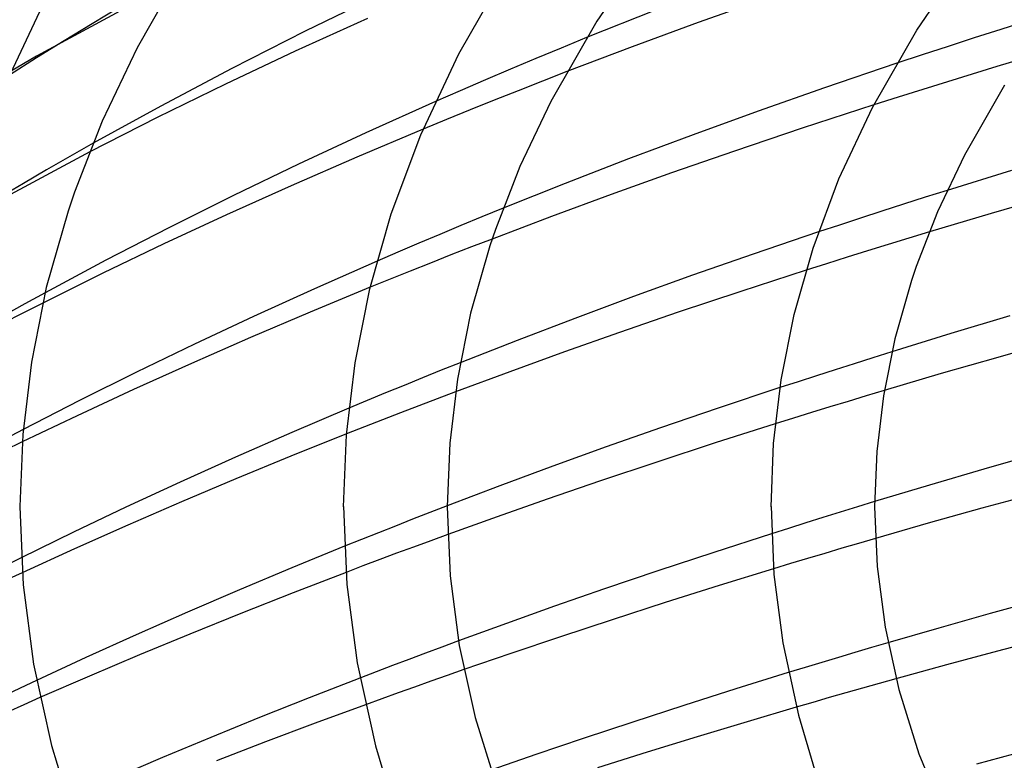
# Model space of a CAD drawing. Header units: millimetres. Extents: x -273 to 273, y -156 to 255.
# Tile 29 of 98: x -147 to -108, y 162 to 190. Entities that reach past the tile are written whole.
import ezdxf

# ---------------------------------------------------------------- set-up
doc = ezdxf.new("R2010")
doc.units = ezdxf.units.MM
doc.layers.add('HIDDEN', color=7, linetype='Continuous')
doc.layers.add('THICK', color=7, linetype='Continuous')

msp = doc.modelspace()

# ---------------------------------------------------------------- linework, layer by layer
at = {"layer": 'HIDDEN'}
for p, q in [((-140.548, 191.732), (-145.862, 188.851)), ((-142.598, 190.767), (-143.704, 190.108)), ((-143.704, 190.108), (-144.792, 189.448)), ((-107.594, 190.214), (-108.627, 189.888)), ((-108.627, 189.888), (-109.652, 189.561)), ((-144.792, 189.448), (-145.861, 188.787)), ((-124.618, 189.572), (-125.602, 189.17)), ((-109.652, 189.561), (-110.666, 189.233)), ((-125.602, 189.17), (-126.58, 188.764)), ((-110.666, 189.233), (-111.665, 188.907)), ((-145.862, 188.851), (-150.863, 185.912)), ((-145.861, 188.787), (-146.907, 188.128)), ((-126.58, 188.764), (-127.555, 188.354)), ((-111.665, 188.907), (-112.646, 188.583)), ((-107.828, 188.745), (-108.78, 188.458)), ((-127.555, 188.354), (-128.528, 187.94)), ((-125.38, 188.26), (-126.326, 187.893)), ((-108.78, 188.458), (-109.735, 188.167)), ((-128.528, 187.94), (-129.496, 187.522)), ((-126.326, 187.893), (-127.264, 187.524)), ((-110.689, 187.872), (-111.642, 187.575)), ((-109.735, 188.167), (-110.689, 187.872)), ((-129.496, 187.522), (-130.458, 187.102)), ((-127.264, 187.524), (-128.194, 187.155)), ((-111.642, 187.575), (-112.591, 187.275)), ((-128.194, 187.155), (-129.115, 186.784)), ((-112.591, 187.275), (-113.533, 186.975)), ((-129.115, 186.784), (-130.026, 186.414)), ((-130.026, 186.414), (-130.929, 186.042)), ((-143.801, 185.167), (-149.382, 182.162)), ((-143.672, 185.493), (-144.575, 184.981)), ((-144.575, 184.981), (-145.471, 184.466)), ((-145.471, 184.466), (-146.36, 183.947)), ((-146.36, 183.947), (-147.24, 183.426)), ((-110.699, 183.678), (-111.547, 183.41)), ((-111.547, 183.41), (-112.388, 183.142)), ((-127.839, 182.986), (-128.66, 182.651)), ((-113.223, 182.873), (-114.048, 182.604)), ((-112.388, 183.142), (-113.223, 182.873)), ((-128.66, 182.651), (-129.474, 182.315)), ((-114.048, 182.604), (-114.862, 182.337)), ((-129.474, 182.315), (-130.286, 181.976)), ((-114.862, 182.337), (-115.665, 182.071)), ((-130.286, 181.976), (-131.097, 181.634)), ((-128.27, 181.8), (-129.067, 181.492)), ((-112.181, 181.836), (-112.977, 181.591)), ((-111.385, 182.078), (-112.181, 181.836)), ((-131.097, 181.634), (-131.906, 181.289)), ((-129.067, 181.492), (-129.86, 181.183)), ((-113.773, 181.344), (-114.566, 181.096)), ((-112.977, 181.591), (-113.773, 181.344)), ((-131.906, 181.289), (-132.712, 180.942)), ((-129.86, 181.183), (-130.647, 180.873)), ((-114.566, 181.096), (-115.357, 180.846)), ((-130.647, 180.873), (-131.428, 180.563)), ((-115.357, 180.846), (-116.143, 180.596)), ((-132.203, 180.251), (-132.971, 179.94)), ((-131.428, 180.563), (-132.203, 180.251)), ((-145.529, 179.722), (-146.303, 179.298)), ((-146.303, 179.298), (-147.068, 178.873)), ((-145.619, 179.329), (-146.383, 178.943)), ((-146.383, 178.943), (-147.141, 178.555)), ((-113.566, 177.217), (-114.294, 176.987)), ((-112.834, 177.447), (-113.566, 177.217)), ((-129.502, 177.024), (-130.23, 176.734)), ((-114.294, 176.987), (-115.019, 176.756)), ((-130.953, 176.443), (-131.669, 176.151)), ((-130.23, 176.734), (-130.953, 176.443)), ((-115.738, 176.525), (-116.452, 176.294)), ((-115.019, 176.756), (-115.738, 176.525)), ((-131.669, 176.151), (-132.379, 175.86)), ((-116.452, 176.294), (-117.158, 176.063)), ((-132.379, 175.86), (-133.087, 175.566)), ((-130.392, 175.633), (-131.098, 175.364)), ((-129.683, 175.901), (-130.392, 175.633)), ((-113.825, 175.748), (-114.527, 175.535)), ((-113.125, 175.958), (-113.825, 175.748)), ((-133.087, 175.566), (-133.794, 175.271)), ((-131.098, 175.364), (-131.801, 175.093)), ((-115.229, 175.32), (-115.932, 175.103)), ((-114.527, 175.535), (-115.229, 175.32)), ((-131.801, 175.093), (-132.5, 174.822)), ((-116.634, 174.885), (-117.335, 174.666)), ((-115.932, 175.103), (-116.634, 174.885)), ((-133.196, 174.551), (-133.888, 174.278)), ((-132.5, 174.822), (-133.196, 174.551)), ((-146.374, 174.448), (-147.081, 174.077)), ((-146.411, 173.967), (-147.098, 173.634)), ((-130, 171.501), (-130.67, 171.242)), ((-114.166, 171.462), (-114.832, 171.257)), ((-113.499, 171.666), (-114.166, 171.462)), ((-130.67, 171.242), (-131.337, 170.983)), ((-114.832, 171.257), (-115.497, 171.05)), ((-132.001, 170.723), (-132.66, 170.462)), ((-131.337, 170.983), (-132.001, 170.723)), ((-116.161, 170.842), (-116.823, 170.633)), ((-115.497, 171.05), (-116.161, 170.842)), ((-132.66, 170.462), (-133.316, 170.201)), ((-129.981, 170.396), (-130.64, 170.155)), ((-116.823, 170.633), (-117.482, 170.424)), ((-133.316, 170.201), (-133.966, 169.939)), ((-130.64, 170.155), (-131.297, 169.913)), ((-114.12, 170.054), (-114.772, 169.862)), ((-113.472, 170.243), (-114.12, 170.054)), ((-131.953, 169.67), (-132.607, 169.425)), ((-131.297, 169.913), (-131.953, 169.67)), ((-115.427, 169.668), (-116.085, 169.471)), ((-114.772, 169.862), (-115.427, 169.668)), ((-146.444, 169.496), (-147.096, 169.172)), ((-133.258, 169.18), (-133.908, 168.933)), ((-132.607, 169.425), (-133.258, 169.18)), ((-116.745, 169.272), (-117.407, 169.071)), ((-116.085, 169.471), (-116.745, 169.272)), ((-146.407, 168.921), (-147.062, 168.618)), ((-129.566, 166.289), (-130.205, 166.052)), ((-112.985, 166.218), (-113.62, 166.032)), ((-130.843, 165.815), (-131.479, 165.576)), ((-130.205, 166.052), (-130.843, 165.815)), ((-114.259, 165.842), (-114.9, 165.651)), ((-113.62, 166.032), (-114.259, 165.842)), ((-131.479, 165.576), (-132.112, 165.337)), ((-115.543, 165.457), (-116.187, 165.261)), ((-114.9, 165.651), (-115.543, 165.457)), ((-132.744, 165.096), (-133.372, 164.855)), ((-132.112, 165.337), (-132.744, 165.096)), ((-129.36, 165.18), (-130.003, 164.956)), ((-116.187, 165.261), (-116.832, 165.064)), ((-145.858, 164.766), (-146.487, 164.47)), ((-130.636, 164.732), (-131.268, 164.508)), ((-130.003, 164.956), (-130.636, 164.732)), ((-113.323, 164.647), (-113.968, 164.466)), ((-112.676, 164.828), (-113.323, 164.647)), ((-146.487, 164.47), (-147.11, 164.174)), ((-131.9, 164.282), (-132.531, 164.054)), ((-131.268, 164.508), (-131.9, 164.282)), ((-114.61, 164.283), (-115.25, 164.1)), ((-113.968, 164.466), (-114.61, 164.283)), ((-145.724, 164.1), (-146.353, 163.823)), ((-132.531, 164.054), (-133.161, 163.825)), ((-115.888, 163.916), (-116.523, 163.732)), ((-115.25, 164.1), (-115.888, 163.916)), ((-146.353, 163.823), (-146.979, 163.545))]:
    msp.add_line(p, q, dxfattribs=at)
at = {"layer": 'THICK'}
for p, q in [((-121.997, 193.446), (-124.228, 190.207)), ((-111.874, 189.862), (-109.746, 192.95)), ((-139.968, 192.682), (-141.978, 189.176)), ((-129.557, 188.945), (-127.614, 192.337)), ((-132.595, 191.227), (-135.483, 189.821)), ((-147.171, 187.513), (-145.53, 191.014)), ((-117.746, 191.07), (-120.313, 190.155)), ((-121.96, 190.633), (-124.618, 189.572)), ((-133.085, 190.313), (-135.875, 189.046)), ((-124.228, 190.207), (-126.005, 187.106)), ((-120.313, 190.155), (-122.862, 189.217)), ((-135.483, 189.821), (-138.322, 188.381)), ((-113.585, 186.876), (-111.874, 189.862)), ((-141.978, 189.176), (-143.321, 186.347)), ((-135.875, 189.046), (-138.565, 187.778)), ((-131.024, 185.817), (-129.557, 188.945)), ((-122.862, 189.217), (-125.38, 188.26)), ((-112.646, 188.583), (-115.434, 187.639)), ((-138.322, 188.381), (-141.063, 186.932)), ((-138.565, 187.778), (-141.203, 186.486)), ((-115.434, 187.639), (-117.994, 186.738)), ((-108.488, 187.732), (-110.032, 185.037)), ((-130.458, 187.102), (-133.14, 185.9)), ((-126.005, 187.106), (-127.195, 184.6)), ((-141.063, 186.932), (-143.672, 185.493)), ((-117.994, 186.738), (-120.51, 185.824)), ((-113.533, 186.975), (-116.295, 186.076)), ((-114.876, 184.121), (-113.585, 186.876)), ((-143.321, 186.347), (-144.392, 183.603)), ((-141.203, 186.486), (-143.801, 185.167)), ((-133.14, 185.9), (-135.74, 184.694)), ((-130.929, 186.042), (-133.494, 184.96)), ((-116.295, 186.076), (-118.916, 185.196)), ((-132.161, 182.777), (-131.024, 185.817)), ((-120.51, 185.824), (-122.998, 184.89)), ((-118.916, 185.196), (-121.337, 184.356)), ((-133.494, 184.96), (-136.032, 183.855)), ((-122.998, 184.89), (-125.446, 183.942)), ((-110.032, 185.037), (-111.068, 182.854)), ((-135.74, 184.694), (-138.258, 183.48)), ((-127.195, 184.6), (-128.143, 182.171)), ((-108.215, 184.449), (-110.699, 183.678)), ((-121.337, 184.356), (-123.666, 183.521)), ((-115.878, 181.441), (-114.876, 184.121)), ((-136.032, 183.855), (-138.522, 182.735)), ((-125.446, 183.942), (-127.839, 182.986)), ((-144.392, 183.603), (-144.641, 182.868)), ((-138.258, 183.48), (-140.747, 182.237)), ((-123.666, 183.521), (-125.981, 182.668)), ((-106.644, 183.47), (-109.003, 182.789)), ((-144.641, 182.868), (-145.48, 179.925)), ((-111.068, 182.854), (-111.893, 180.74)), ((-138.522, 182.735), (-140.942, 181.611)), ((-132.987, 179.874), (-132.161, 182.777)), ((-125.981, 182.668), (-128.27, 181.8)), ((-109.003, 182.789), (-111.385, 182.078)), ((-140.747, 182.237), (-143.181, 180.979)), ((-128.143, 182.171), (-128.359, 181.533)), ((-115.665, 182.071), (-118.193, 181.215)), ((-140.942, 181.611), (-143.291, 180.483)), ((-128.359, 181.533), (-129.1, 178.934)), ((-116.607, 178.883), (-115.878, 181.441)), ((-143.181, 180.979), (-145.529, 179.722)), ((-118.193, 181.215), (-120.527, 180.399)), ((-132.712, 180.942), (-135.12, 179.883)), ((-116.143, 180.596), (-118.664, 179.779)), ((-111.893, 180.74), (-112.077, 180.197)), ((-143.291, 180.483), (-145.619, 179.329)), ((-120.527, 180.399), (-122.807, 179.577)), ((-112.077, 180.197), (-112.719, 177.942)), ((-145.48, 179.925), (-146.057, 177.051)), ((-135.12, 179.883), (-137.476, 178.814)), ((-132.971, 179.94), (-135.291, 178.98)), ((-133.559, 177.022), (-132.987, 179.874)), ((-122.807, 179.577), (-125.07, 178.738)), ((-118.664, 179.779), (-121.08, 178.974)), ((-137.476, 178.814), (-139.763, 177.743)), ((-135.291, 178.98), (-137.595, 177.999)), ((-129.1, 178.934), (-129.609, 176.396)), ((-125.07, 178.738), (-127.305, 177.886)), ((-121.08, 178.974), (-123.35, 178.196)), ((-117.111, 176.367), (-116.607, 178.883)), ((-108.281, 178.832), (-110.552, 178.151)), ((-137.595, 177.999), (-139.872, 177)), ((-123.35, 178.196), (-125.478, 177.445)), ((-112.719, 177.942), (-113.161, 175.741)), ((-110.552, 178.151), (-112.834, 177.447)), ((-139.763, 177.743), (-141.993, 176.665)), ((-127.305, 177.886), (-129.502, 177.024)), ((-106.528, 177.85), (-108.745, 177.232)), ((-125.478, 177.445), (-127.588, 176.679)), ((-108.745, 177.232), (-110.933, 176.605)), ((-146.057, 177.051), (-146.39, 174.252)), ((-139.872, 177), (-142.109, 175.991)), ((-133.891, 174.24), (-133.559, 177.022)), ((-141.993, 176.665), (-144.203, 175.563)), ((-129.609, 176.396), (-129.903, 173.925)), ((-127.588, 176.679), (-129.683, 175.901)), ((-110.933, 176.605), (-113.125, 175.958)), ((-117.158, 176.063), (-119.534, 175.274)), ((-117.403, 173.914), (-117.111, 176.367)), ((-142.109, 175.991), (-144.291, 174.98)), ((-113.161, 175.741), (-113.416, 173.599)), ((-144.203, 175.563), (-146.374, 174.448)), ((-133.794, 175.271), (-135.998, 174.331)), ((-119.534, 175.274), (-121.771, 174.51)), ((-144.291, 174.98), (-146.411, 173.967)), ((-121.771, 174.51), (-123.86, 173.775)), ((-117.335, 174.666), (-119.653, 173.928)), ((-146.39, 174.252), (-146.5, 171.473)), ((-135.998, 174.331), (-138.176, 173.377)), ((-133.888, 174.278), (-136.045, 173.413)), ((-134, 171.468), (-133.891, 174.24)), ((-129.903, 173.925), (-130, 171.473)), ((-123.86, 173.775), (-125.923, 173.03)), ((-119.653, 173.928), (-121.914, 173.191)), ((-117.5, 171.469), (-117.403, 173.914)), ((-138.176, 173.377), (-140.317, 172.413)), ((-136.045, 173.413), (-138.158, 172.544)), ((-113.416, 173.599), (-113.5, 171.473)), ((-107.184, 173.516), (-109.288, 172.917)), ((-125.923, 173.03), (-127.972, 172.271)), ((-121.914, 173.191), (-124.087, 172.466)), ((-109.288, 172.917), (-111.38, 172.304)), ((-140.317, 172.413), (-142.406, 171.446)), ((-138.158, 172.544), (-140.257, 171.656)), ((-127.972, 172.271), (-130, 171.501)), ((-124.087, 172.466), (-126.143, 171.762)), ((-111.38, 172.304), (-113.499, 171.666)), ((-107.275, 171.975), (-109.363, 171.406)), ((-146.5, 171.468), (-146.37, 168.447)), ((-142.406, 171.446), (-144.436, 170.48)), ((-140.257, 171.656), (-142.338, 170.754)), ((-134, 171.473), (-133.871, 168.471)), ((-130, 171.469), (-129.885, 168.803)), ((-126.143, 171.762), (-128.073, 171.083)), ((-117.5, 171.473), (-117.389, 168.85)), ((-113.5, 171.469), (-113.4, 169.159)), ((-128.073, 171.083), (-129.981, 170.396)), ((-109.363, 171.406), (-111.43, 170.828)), ((-142.338, 170.754), (-144.392, 169.84)), ((-111.43, 170.828), (-113.472, 170.243)), ((-144.436, 170.48), (-146.444, 169.496)), ((-117.482, 170.424), (-119.712, 169.704)), ((-133.966, 169.939), (-136.004, 169.107)), ((-144.392, 169.84), (-146.407, 168.921)), ((-119.712, 169.704), (-121.869, 168.991)), ((-136.004, 169.107), (-138.022, 168.261)), ((-133.908, 168.933), (-135.951, 168.146)), ((-129.885, 168.803), (-129.535, 166.106)), ((-121.869, 168.991), (-123.926, 168.295)), ((-117.407, 169.071), (-119.504, 168.424)), ((-117.389, 168.85), (-117.05, 166.209)), ((-113.4, 169.159), (-113.097, 166.822)), ((-146.37, 168.447), (-145.972, 165.39)), ((-133.871, 168.471), (-133.48, 165.446)), ((-119.504, 168.424), (-121.587, 167.766)), ((-138.022, 168.261), (-140.025, 167.399)), ((-135.951, 168.146), (-137.963, 167.351)), ((-123.926, 168.295), (-125.853, 167.626)), ((-121.587, 167.766), (-123.635, 167.106)), ((-107.039, 167.895), (-109.043, 167.344)), ((-140.025, 167.399), (-142.005, 166.527)), ((-137.963, 167.351), (-139.936, 166.554)), ((-125.853, 167.626), (-127.713, 166.963)), ((-109.043, 167.344), (-111.025, 166.784)), ((-127.713, 166.963), (-129.566, 166.289)), ((-123.635, 167.106), (-125.627, 166.45)), ((-142.005, 166.527), (-143.952, 165.647)), ((-139.936, 166.554), (-141.876, 165.751)), ((-113.097, 166.822), (-112.571, 164.418)), ((-111.025, 166.784), (-112.985, 166.218)), ((-125.627, 166.45), (-127.542, 165.805)), ((-117.05, 166.209), (-116.441, 163.425)), ((-106.775, 166.417), (-108.758, 165.896)), ((-141.876, 165.751), (-143.807, 164.932)), ((-129.535, 166.106), (-128.927, 163.333)), ((-127.542, 165.805), (-129.36, 165.18)), ((-108.758, 165.896), (-110.725, 165.366)), ((-145.972, 165.39), (-145.284, 162.248)), ((-143.952, 165.647), (-145.858, 164.766)), ((-133.48, 165.446), (-132.768, 162.236)), ((-110.725, 165.366), (-112.676, 164.828)), ((-116.832, 165.064), (-118.86, 164.434)), ((-143.807, 164.932), (-145.724, 164.1)), ((-133.372, 164.855), (-135.326, 164.094)), ((-118.86, 164.434), (-120.868, 163.796)), ((-112.571, 164.418), (-111.797, 161.936)), ((-135.326, 164.094), (-137.247, 163.329)), ((-133.161, 163.825), (-135.095, 163.113)), ((-120.868, 163.796), (-122.838, 163.158)), ((-116.523, 163.732), (-118.427, 163.169)), ((-137.247, 163.329), (-139.128, 162.561)), ((-135.095, 163.113), (-137.013, 162.39)), ((-128.927, 163.333), (-128.034, 160.471)), ((-122.838, 163.158), (-124.75, 162.526)), ((-118.427, 163.169), (-120.35, 162.588)), ((-116.441, 163.425), (-115.817, 161.32)), ((-139.128, 162.561), (-140.99, 161.783)), ((-137.013, 162.39), (-138.91, 161.66)), ((-124.75, 162.526), (-126.585, 161.906)), ((-120.35, 162.588), (-122.278, 161.992)), ((-145.284, 162.248), (-144.272, 159.006)), ((-132.768, 162.236), (-132.08, 159.926)), ((-122.278, 161.992), (-124.193, 161.388)), ((-107.665, 162.047), (-109.566, 161.536)), ((-140.99, 161.783), (-142.843, 160.992)), ((-126.585, 161.906), (-128.323, 161.306)), ((-111.797, 161.936), (-110.603, 159.086))]:
    msp.add_line(p, q, dxfattribs=at)

doc.saveas('drawing.dxf')
